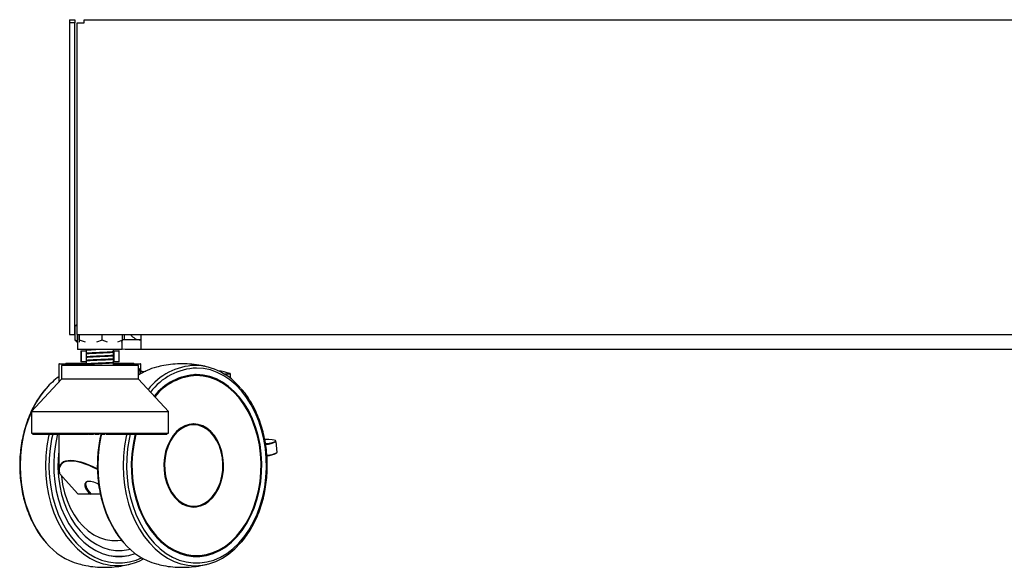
# Model space of a CAD drawing. Header units: millimetres. Extents: x 20 to 26560, y 16 to 18133.
# Tile 11 of 106: x 8154 to 8879, y 1230 to 1633. Entities that reach past the tile are written whole.
import ezdxf

# ---------------------------------------------------------------- set-up
doc = ezdxf.new("R2010")
doc.units = ezdxf.units.MM
doc.header["$LTSCALE"] = 2

msp = doc.modelspace()

# ---------------------------------------------------------------- linework, layer by layer
at = {"color": 7, "linetype": 'Continuous', "lineweight": 25}
for p, q in [((8190.46, 1633.45), (8194.46, 1633.45)), ((8190.46, 1633.45), (8190.46, 1631.05)), ((8194.46, 1633.45), (8194.46, 1631.05)), ((8201.29, 1633.45), (9995.63, 1633.45)), ((8201.29, 1631.05), (8201.29, 1633.45)), ((8190.46, 1631.05), (8190.46, 1401.45)), ((8194.46, 1631.05), (8190.46, 1631.05)), ((8194.46, 1401.45), (8194.46, 1631.05)), ((8196.09, 1401.45), (8196.09, 1631.05)), ((8196.09, 1631.05), (8201.29, 1631.05)), ((8196.09, 1408.46), (8194.68, 1407.72)), ((8194.68, 1407.72), (8195.53, 1408.35)), ((8194.68, 1397.31), (8194.68, 1407.72)), ((8196.09, 1408.89), (8195.48, 1408.42)), ((8190.46, 1401.45), (8194.46, 1401.45)), ((8196.09, 1401.45), (10000.83, 1401.45)), ((8196.22, 1401.45), (8196.22, 1397.31)), ((8196.42, 1401.45), (8196.42, 1390.45)), ((8198.02, 1397.31), (8198.02, 1401.45)), ((8214.71, 1397.31), (8214.71, 1401.45)), ((8229.62, 1397.31), (8229.62, 1401.45)), ((8231.16, 1397.46), (8231.16, 1401.45)), ((8242.96, 1401.45), (8242.96, 1390.45)), ((8194.68, 1397.31), (8195.49, 1396.71)), ((8196.54, 1396.34), (8194.68, 1397.31)), ((8195.44, 1396.64), (8196.42, 1395.88)), ((8196.68, 1395.89), (8196.22, 1397.31)), ((8198.02, 1397.31), (8197.56, 1395.89)), ((8202.27, 1395.89), (8198.02, 1397.31)), ((8214.71, 1397.31), (8210.47, 1395.89)), ((8218.51, 1395.89), (8214.71, 1397.31)), ((8229.62, 1397.31), (8225.82, 1395.89)), ((8229.16, 1395.89), (8229.62, 1397.31)), ((8229.42, 1390.45), (8229.42, 1396.7)), ((8242.96, 1397.45), (8231.46, 1397.45)), ((8229.42, 1390.45), (8196.42, 1390.45)), ((8198.77, 1389.25), (8198.77, 1381.65)), ((8198.97, 1389.45), (8199.19, 1389.45)), ((8199.04, 1389.25), (8199.04, 1381.65)), ((8199.19, 1389.45), (8202.92, 1389.45)), ((8202.92, 1390.45), (8202.92, 1390.09)), ((8202.92, 1389.93), (8202.92, 1387.48)), ((8202.92, 1387.33), (8202.92, 1384.89)), ((8222.92, 1388.78), (8222.92, 1390.45)), ((8222.92, 1389.45), (8222.95, 1389.45)), ((8222.92, 1388.63), (8222.92, 1388.67)), ((8222.92, 1386.18), (8222.92, 1388.62)), ((8222.92, 1386.03), (8222.92, 1386.07)), ((8222.92, 1383.58), (8222.92, 1386.02)), ((8222.95, 1389.45), (8226.83, 1389.45)), ((8222.97, 1388.73), (8223.04, 1388.72)), ((8222.97, 1386.13), (8223.05, 1386.11)), ((8223.14, 1389.25), (8223.14, 1381.65)), ((8227.03, 1389.25), (8223.14, 1389.25)), ((8226.83, 1389.45), (8226.87, 1389.45)), ((8227.03, 1381.65), (8227.03, 1389.25)), ((8227.07, 1381.65), (8227.07, 1389.25)), ((8231.46, 1390.45), (8229.42, 1390.61)), ((8242.96, 1390.45), (8231.46, 1390.45)), ((9953.96, 1390.45), (8242.96, 1390.45)), ((8182.72, 1379.55), (8182.72, 1366.5)), ((8183.12, 1379.95), (8191.55, 1379.95)), ((8184.57, 1378.7), (8184.57, 1368.48)), ((8241.27, 1378.7), (8184.57, 1378.7)), ((8187.81, 1380.45), (8187.81, 1379.95)), ((8187.81, 1380.45), (8194.91, 1380.45)), ((8191.55, 1379.95), (8202.83, 1379.95)), ((8194.91, 1380.45), (8203.16, 1380.45)), ((8199.19, 1381.45), (8198.97, 1381.45)), ((8202.92, 1381.45), (8199.19, 1381.45)), ((8202.92, 1384.72), (8202.92, 1382.28)), ((8202.92, 1382.12), (8202.92, 1379.67)), ((8202.92, 1379.51), (8202.92, 1378.7)), ((8222.92, 1380.97), (8222.92, 1383.42)), ((8222.95, 1381.45), (8222.92, 1381.45)), ((8222.92, 1378.7), (8222.92, 1380.8)), ((8222.92, 1379.95), (8242.72, 1379.95)), ((8226.83, 1381.45), (8222.95, 1381.45)), ((8222.97, 1380.92), (8223.05, 1380.9)), ((8222.99, 1383.52), (8223.05, 1383.51)), ((8223.09, 1380.45), (8238.03, 1380.45)), ((8223.14, 1381.65), (8227.03, 1381.65)), ((8226.87, 1381.45), (8226.83, 1381.45)), ((8238.03, 1379.95), (8238.03, 1380.45)), ((8241.27, 1368.48), (8241.27, 1378.7)), ((8243.12, 1372.59), (8243.12, 1379.55)), ((8242.3, 1376.1), (8241.27, 1374.81)), ((8241.27, 1374.85), (8242.24, 1376.04)), ((8242.81, 1376.03), (8242.69, 1376.03)), ((8245.05, 1373.7), (8243.12, 1374.69)), ((8243.12, 1373.01), (8243.58, 1373.02)), ((8243.58, 1373.02), (8244.57, 1373.44)), ((8283.25, 1371.93), (8282.83, 1371.93)), ((8283.25, 1371.93), (8282.9, 1371.93)), ((8284.07, 1371.25), (8283.25, 1371.25)), ((8309.12, 1369.09), (8309.12, 1372.25)), ((8184.57, 1368.48), (8162.5, 1344.86)), ((8201.22, 1368.48), (8184.57, 1368.48)), ((8241.27, 1368.48), (8201.22, 1368.48)), ((8263.34, 1344.86), (8241.27, 1368.48)), ((8162.5, 1344.86), (8162.5, 1328.79)), ((8162.5, 1344.86), (8192.11, 1344.86)), ((8192.11, 1344.86), (8263.34, 1344.86)), ((8263.34, 1328.79), (8263.34, 1344.86)), ((8282.02, 1334.95), (8280.98, 1334.95)), ((8162.5, 1328.79), (8263.34, 1328.79)), ((8163.16, 1328.47), (8163.16, 1328.79)), ((8163.49, 1328.16), (8163.16, 1328.47)), ((8163.16, 1328.47), (8163.26, 1328.47)), ((8163.26, 1328.79), (8163.26, 1328.47)), ((8163.26, 1328.47), (8163.56, 1328.16)), ((8163.43, 1328.47), (8163.43, 1328.79)), ((8163.78, 1328.16), (8163.43, 1328.47)), ((8163.43, 1328.47), (8163.75, 1328.47)), ((8163.49, 1328.16), (8163.56, 1328.16)), ((8163.56, 1328.16), (8163.78, 1328.16)), ((8163.75, 1328.79), (8163.75, 1328.47)), ((8163.75, 1328.47), (8164.03, 1328.16)), ((8163.78, 1328.16), (8164.03, 1328.16)), ((8164.03, 1328.16), (8164.49, 1328.16)), ((8164.11, 1328.47), (8164.11, 1328.79)), ((8164.49, 1328.16), (8164.11, 1328.47)), ((8164.11, 1328.47), (8164.67, 1328.47)), ((8164.49, 1328.16), (8164.91, 1328.16)), ((8164.67, 1328.79), (8164.67, 1328.47)), ((8164.67, 1328.47), (8164.91, 1328.16)), ((8164.91, 1328.16), (8165.61, 1328.16)), ((8165.21, 1328.47), (8165.21, 1328.79)), ((8165.61, 1328.16), (8165.21, 1328.47)), ((8165.21, 1328.47), (8166, 1328.47)), ((8165.61, 1328.16), (8166.2, 1328.16)), ((8166, 1328.79), (8166, 1328.47)), ((8166, 1328.47), (8166.2, 1328.16)), ((8166.2, 1328.16), (8167.14, 1328.16)), ((8166.72, 1328.47), (8166.72, 1328.79)), ((8167.14, 1328.16), (8166.72, 1328.47)), ((8166.72, 1328.47), (8167.73, 1328.47)), ((8167.14, 1328.16), (8167.89, 1328.16)), ((8167.73, 1328.79), (8167.73, 1328.47)), ((8167.73, 1328.47), (8167.89, 1328.16)), ((8167.89, 1328.16), (8169.06, 1328.16)), ((8168.62, 1328.47), (8168.62, 1328.79)), ((8168.62, 1328.47), (8169.84, 1328.47)), ((8169.06, 1328.16), (8168.62, 1328.47)), ((8169.06, 1328.16), (8169.97, 1328.16)), ((8169.84, 1328.79), (8169.84, 1328.47)), ((8169.84, 1328.47), (8169.97, 1328.16)), ((8169.97, 1328.16), (8171.35, 1328.16)), ((8170.91, 1328.47), (8170.91, 1328.79)), ((8171.35, 1328.16), (8170.91, 1328.47)), ((8170.91, 1328.47), (8172.32, 1328.47)), ((8171.35, 1328.16), (8172.41, 1328.16)), ((8172.32, 1328.79), (8172.32, 1328.47)), ((8172.32, 1328.47), (8172.41, 1328.16)), ((8172.41, 1328.16), (8173.99, 1328.16)), ((8173.54, 1328.47), (8173.54, 1328.79)), ((8173.54, 1328.47), (8175.15, 1328.47)), ((8173.99, 1328.16), (8173.54, 1328.47)), ((8173.99, 1328.16), (8175.19, 1328.16)), ((8175.15, 1328.79), (8175.15, 1328.47)), ((8175.15, 1328.47), (8175.19, 1328.16)), ((8175.19, 1328.16), (8176.97, 1328.16)), ((8176.52, 1328.47), (8176.52, 1328.79)), ((8176.97, 1328.16), (8176.52, 1328.47)), ((8176.52, 1328.47), (8178.3, 1328.47)), ((8176.97, 1328.16), (8178.3, 1328.16)), ((8178.3, 1328.79), (8178.3, 1328.47)), ((8178.3, 1328.47), (8178.3, 1328.16)), ((8178.3, 1328.16), (8180.25, 1328.16)), ((8179.8, 1328.47), (8179.8, 1328.79)), ((8180.25, 1328.16), (8179.8, 1328.47)), ((8179.8, 1328.47), (8181.74, 1328.47)), ((8180.25, 1328.16), (8181.71, 1328.16)), ((8181.74, 1328.47), (8181.71, 1328.16)), ((8181.71, 1328.16), (8183.81, 1328.16)), ((8181.74, 1328.79), (8181.74, 1328.47)), ((8182.72, 1328.16), (8182.72, 1301.88)), ((8183.37, 1328.47), (8183.37, 1328.79)), ((8183.37, 1328.47), (8185.45, 1328.47)), ((8183.81, 1328.16), (8183.37, 1328.47)), ((8183.81, 1328.16), (8185.38, 1328.16)), ((8185.45, 1328.47), (8185.38, 1328.16)), ((8185.38, 1328.16), (8187.62, 1328.16)), ((8185.45, 1328.79), (8185.45, 1328.47)), ((8187.19, 1328.47), (8187.19, 1328.79)), ((8187.62, 1328.16), (8187.19, 1328.47)), ((8187.19, 1328.47), (8189.4, 1328.47)), ((8187.62, 1328.16), (8189.28, 1328.16)), ((8189.4, 1328.47), (8189.28, 1328.16)), ((8189.28, 1328.16), (8191.65, 1328.16)), ((8189.4, 1328.79), (8189.4, 1328.47)), ((8191.23, 1328.47), (8191.23, 1328.79)), ((8191.23, 1328.47), (8193.54, 1328.47)), ((8191.65, 1328.16), (8191.23, 1328.47)), ((8191.65, 1328.16), (8193.39, 1328.16)), ((8193.54, 1328.47), (8193.39, 1328.16)), ((8193.39, 1328.16), (8195.75, 1328.16)), ((8193.54, 1328.79), (8193.54, 1328.47)), ((8195.46, 1328.47), (8195.46, 1328.79)), ((8195.86, 1328.16), (8195.46, 1328.47)), ((8195.46, 1328.47), (8197.86, 1328.47)), ((8195.86, 1328.16), (8197.66, 1328.16)), ((8197.86, 1328.47), (8197.66, 1328.16)), ((8197.66, 1328.16), (8199.53, 1328.16)), ((8197.86, 1328.79), (8197.86, 1328.47)), ((8199.53, 1328.16), (8199.87, 1328.31)), ((8199.53, 1328.16), (8200.21, 1328.16)), ((8199.83, 1328.47), (8199.83, 1328.79)), ((8199.83, 1328.47), (8202.3, 1328.47)), ((8200.21, 1328.16), (8199.83, 1328.47)), ((8200.21, 1328.16), (8202.06, 1328.16)), ((8202.3, 1328.47), (8202.06, 1328.16)), ((8202.06, 1328.16), (8203.43, 1328.16)), ((8202.3, 1328.79), (8202.3, 1328.47)), ((8202.3, 1328.47), (8203.81, 1328.47)), ((8203.43, 1328.16), (8203.81, 1328.47)), ((8203.43, 1328.16), (8204.25, 1328.16)), ((8203.81, 1328.47), (8203.81, 1328.79)), ((8204.25, 1328.16), (8204.46, 1328.2)), ((8204.31, 1328.47), (8204.31, 1328.79)), ((8204.68, 1328.16), (8204.31, 1328.47)), ((8204.31, 1328.47), (8206.83, 1328.47)), ((8204.68, 1328.16), (8206.56, 1328.16)), ((8206.83, 1328.47), (8206.56, 1328.16)), ((8206.56, 1328.16), (8207.4, 1328.16)), ((8206.83, 1328.79), (8206.83, 1328.47)), ((8206.83, 1328.47), (8207.76, 1328.47)), ((8207.4, 1328.16), (8207.76, 1328.47)), ((8207.4, 1328.16), (8208.24, 1328.16)), ((8207.76, 1328.47), (8207.76, 1328.79)), ((8208.24, 1328.16), (8208.6, 1328.47)), ((8208.6, 1328.47), (8208.6, 1328.79)), ((8208.87, 1328.47), (8208.87, 1328.79)), ((8209.21, 1328.16), (8208.87, 1328.47)), ((8208.87, 1328.47), (8211.41, 1328.47)), ((8209.21, 1328.16), (8211.11, 1328.16)), ((8211.41, 1328.47), (8211.11, 1328.16)), ((8211.11, 1328.16), (8211.43, 1328.16)), ((8211.41, 1328.79), (8211.41, 1328.47)), ((8211.41, 1328.47), (8211.76, 1328.47)), ((8211.43, 1328.16), (8211.76, 1328.47)), ((8211.43, 1328.16), (8212.27, 1328.16)), ((8211.76, 1328.47), (8211.76, 1328.79)), ((8212.27, 1328.16), (8212.6, 1328.47)), ((8212.6, 1328.47), (8212.6, 1328.79)), ((8213.23, 1328.47), (8213.23, 1328.79)), ((8213.56, 1328.16), (8213.23, 1328.47)), ((8213.23, 1328.47), (8213.47, 1328.47)), ((8213.47, 1328.47), (8213.47, 1328.79)), ((8213.47, 1328.47), (8216, 1328.47)), ((8213.77, 1328.16), (8213.47, 1328.47)), ((8213.56, 1328.16), (8213.77, 1328.16)), ((8213.77, 1328.16), (8215.68, 1328.16)), ((8216, 1328.47), (8215.68, 1328.16)), ((8215.68, 1328.16), (8216.31, 1328.16)), ((8216, 1328.79), (8216, 1328.47)), ((8216.31, 1328.16), (8216.61, 1328.47)), ((8216.31, 1328.16), (8216.63, 1328.16)), ((8216.61, 1328.47), (8216.61, 1328.79)), ((8216.61, 1328.47), (8216.97, 1328.47)), ((8216.63, 1328.16), (8216.97, 1328.47)), ((8216.97, 1328.47), (8216.97, 1328.79)), ((8217.24, 1328.47), (8217.24, 1328.79)), ((8217.59, 1328.16), (8217.24, 1328.47)), ((8217.24, 1328.47), (8218.05, 1328.47)), ((8217.59, 1328.16), (8218.33, 1328.16)), ((8218.05, 1328.47), (8218.05, 1328.79)), ((8218.05, 1328.47), (8220.57, 1328.47)), ((8218.33, 1328.16), (8218.05, 1328.47)), ((8218.33, 1328.16), (8220.22, 1328.16)), ((8220.57, 1328.47), (8220.22, 1328.16)), ((8220.22, 1328.16), (8220.32, 1328.16)), ((8220.32, 1328.16), (8220.59, 1328.47)), ((8220.32, 1328.16), (8221.16, 1328.16)), ((8220.57, 1328.79), (8220.57, 1328.47)), ((8220.59, 1328.47), (8220.59, 1328.79)), ((8221.16, 1328.16), (8221.37, 1328.21)), ((8221.2, 1328.47), (8221.2, 1328.79)), ((8221.58, 1328.16), (8221.2, 1328.47)), ((8221.2, 1328.47), (8222.6, 1328.47)), ((8221.58, 1328.16), (8222.84, 1328.16)), ((8222.6, 1328.47), (8222.6, 1328.79)), ((8222.84, 1328.16), (8222.6, 1328.47)), ((8222.6, 1328.47), (8225.08, 1328.47)), ((8222.84, 1328.16), (8224.7, 1328.16)), ((8225.08, 1328.47), (8224.7, 1328.16)), ((8224.7, 1328.16), (8225.5, 1328.16)), ((8225.08, 1328.79), (8225.08, 1328.47)), ((8225.1, 1328.47), (8225.1, 1328.79)), ((8225.5, 1328.16), (8225.1, 1328.47)), ((8225.1, 1328.47), (8227.06, 1328.47)), ((8225.5, 1328.16), (8227.26, 1328.16)), ((8227.06, 1328.47), (8227.06, 1328.79)), ((8227.26, 1328.16), (8227.06, 1328.47)), ((8227.06, 1328.47), (8229.48, 1328.47)), ((8227.26, 1328.16), (8229.08, 1328.16)), ((8229.48, 1328.47), (8229.08, 1328.16)), ((8229.08, 1328.16), (8229.31, 1328.16)), ((8229.31, 1328.16), (8231.57, 1328.16)), ((8229.48, 1328.79), (8229.48, 1328.47)), ((8231.4, 1328.47), (8231.4, 1328.79)), ((8231.57, 1328.16), (8231.4, 1328.47)), ((8231.4, 1328.47), (8233.74, 1328.47)), ((8231.57, 1328.16), (8233.32, 1328.16)), ((8233.74, 1328.47), (8233.32, 1328.16)), ((8233.32, 1328.16), (8235.71, 1328.16)), ((8233.74, 1328.79), (8233.74, 1328.47)), ((8235.59, 1328.47), (8235.59, 1328.79)), ((8235.71, 1328.16), (8235.59, 1328.47)), ((8235.59, 1328.47), (8237.82, 1328.47)), ((8235.71, 1328.16), (8237.39, 1328.16)), ((8237.82, 1328.47), (8237.39, 1328.16)), ((8237.39, 1328.16), (8239.66, 1328.16)), ((8237.82, 1328.79), (8237.82, 1328.47)), ((8239.58, 1328.47), (8239.58, 1328.79)), ((8239.66, 1328.16), (8239.58, 1328.47)), ((8239.58, 1328.47), (8241.69, 1328.47)), ((8239.66, 1328.16), (8241.24, 1328.16)), ((8241.69, 1328.47), (8241.24, 1328.16)), ((8241.24, 1328.16), (8243.38, 1328.16)), ((8241.69, 1328.79), (8241.69, 1328.47)), ((8243.34, 1328.47), (8243.34, 1328.79)), ((8243.34, 1328.47), (8245.31, 1328.47)), ((8243.38, 1328.16), (8243.34, 1328.47)), ((8243.38, 1328.16), (8244.86, 1328.16)), ((8245.31, 1328.47), (8244.86, 1328.16)), ((8244.86, 1328.16), (8246.85, 1328.16)), ((8245.31, 1328.79), (8245.31, 1328.47)), ((8246.84, 1328.47), (8246.84, 1328.79)), ((8246.85, 1328.16), (8246.84, 1328.47)), ((8246.84, 1328.47), (8248.66, 1328.47)), ((8246.85, 1328.16), (8248.21, 1328.16)), ((8248.66, 1328.47), (8248.21, 1328.16)), ((8248.21, 1328.16), (8250.02, 1328.16)), ((8248.66, 1328.79), (8248.66, 1328.47)), ((8250.02, 1328.16), (8250.06, 1328.47)), ((8250.02, 1328.16), (8251.25, 1328.16)), ((8250.06, 1328.47), (8250.06, 1328.79)), ((8250.06, 1328.47), (8251.7, 1328.47)), ((8251.7, 1328.47), (8251.25, 1328.16)), ((8251.25, 1328.16), (8252.87, 1328.16)), ((8251.7, 1328.79), (8251.7, 1328.47)), ((8252.87, 1328.16), (8252.95, 1328.47)), ((8252.87, 1328.16), (8253.97, 1328.16)), ((8252.95, 1328.47), (8252.95, 1328.79)), ((8252.95, 1328.47), (8254.41, 1328.47)), ((8254.41, 1328.47), (8253.97, 1328.16)), ((8253.97, 1328.16), (8255.39, 1328.16)), ((8254.41, 1328.79), (8254.41, 1328.47)), ((8255.39, 1328.16), (8255.51, 1328.47)), ((8255.39, 1328.16), (8256.33, 1328.16)), ((8255.51, 1328.47), (8255.51, 1328.79)), ((8255.51, 1328.47), (8256.77, 1328.47)), ((8256.77, 1328.47), (8256.33, 1328.16)), ((8256.33, 1328.16), (8257.54, 1328.16)), ((8256.77, 1328.79), (8256.77, 1328.47)), ((8257.54, 1328.16), (8257.7, 1328.47)), ((8257.54, 1328.16), (8258.33, 1328.16)), ((8257.7, 1328.47), (8257.7, 1328.79)), ((8257.7, 1328.47), (8258.75, 1328.47)), ((8258.75, 1328.47), (8258.33, 1328.16)), ((8258.33, 1328.16), (8259.31, 1328.16)), ((8258.75, 1328.79), (8258.75, 1328.47)), ((8259.31, 1328.16), (8259.51, 1328.47)), ((8259.31, 1328.16), (8259.94, 1328.16)), ((8259.51, 1328.47), (8259.51, 1328.79)), ((8259.51, 1328.47), (8260.34, 1328.47)), ((8260.34, 1328.47), (8259.94, 1328.16)), ((8259.94, 1328.16), (8260.69, 1328.16)), ((8260.34, 1328.79), (8260.34, 1328.47)), ((8260.69, 1328.16), (8260.92, 1328.47)), ((8260.69, 1328.16), (8261.14, 1328.16)), ((8260.92, 1328.47), (8260.92, 1328.79)), ((8260.92, 1328.47), (8261.53, 1328.47)), ((8261.53, 1328.47), (8261.14, 1328.16)), ((8261.14, 1328.16), (8261.66, 1328.16)), ((8261.53, 1328.79), (8261.53, 1328.47)), ((8261.66, 1328.16), (8261.93, 1328.47)), ((8261.66, 1328.16), (8261.94, 1328.16)), ((8261.93, 1328.47), (8261.93, 1328.79)), ((8261.93, 1328.47), (8262.3, 1328.47)), ((8262.3, 1328.47), (8261.94, 1328.16)), ((8261.94, 1328.16), (8262.21, 1328.16)), ((8262.21, 1328.16), (8262.51, 1328.47)), ((8262.21, 1328.16), (8262.32, 1328.16)), ((8262.3, 1328.79), (8262.3, 1328.47)), ((8262.65, 1328.47), (8262.32, 1328.16)), ((8262.34, 1328.16), (8262.67, 1328.47)), ((8262.51, 1328.47), (8262.51, 1328.79)), ((8262.51, 1328.47), (8262.65, 1328.47)), ((8262.65, 1328.79), (8262.65, 1328.47)), ((8262.67, 1328.47), (8262.67, 1328.79)), ((8343.35, 1314.53), (8342.84, 1322.7)), ((8183.13, 1299.09), (8196.68, 1284.08)), ((8183.24, 1299.05), (8196.79, 1284.04)), ((8196.79, 1284.04), (8205.66, 1284.04)), ((8206.02, 1283.95), (8196.97, 1283.95)), ((8205.68, 1283.96), (8206.13, 1283.49)), ((8213.31, 1283.95), (8206.48, 1283.95)), ((8280.98, 1274.95), (8282.02, 1274.95)), ((8225.75, 1237.97), (8226.93, 1237.97)), ((8282.9, 1237.97), (8283.25, 1237.97)), ((8283.25, 1238.65), (8284.07, 1238.65))]:
    msp.add_line(p, q, dxfattribs=at)
at = {"color": 8, "linetype": 'Continuous', "lineweight": 25}
for p, q in [((8199.04, 1389.25), (8198.77, 1389.25)), ((8202.92, 1389.25), (8199.04, 1389.25)), ((8223.14, 1389.25), (8222.92, 1389.25)), ((8227.07, 1389.25), (8227.03, 1389.25)), ((8191.26, 1379.55), (8182.72, 1379.55)), ((8203.02, 1379.55), (8191.26, 1379.55)), ((8198.77, 1381.65), (8199.04, 1381.65)), ((8199.04, 1381.65), (8202.92, 1381.65)), ((8222.92, 1381.65), (8223.14, 1381.65)), ((8243.12, 1379.55), (8222.92, 1379.55)), ((8227.03, 1381.65), (8227.07, 1381.65)), ((8242.69, 1372.33), (8242.69, 1376.03)), ((8242.81, 1376.03), (8242.81, 1372.4)), ((8304.05, 1372.63), (8308.79, 1372.63)), ((8309, 1372.25), (8304.68, 1372.25)), ((8309, 1369.19), (8309, 1372.25)), ((8309.12, 1372.25), (8309, 1372.25)), ((8163.26, 1328.47), (8163.43, 1328.47)), ((8163.75, 1328.47), (8164.11, 1328.47)), ((8164.67, 1328.47), (8165.21, 1328.47)), ((8166, 1328.47), (8166.72, 1328.47)), ((8167.73, 1328.47), (8168.62, 1328.47)), ((8169.84, 1328.47), (8170.91, 1328.47)), ((8172.32, 1328.47), (8173.54, 1328.47)), ((8175.15, 1328.47), (8176.52, 1328.47)), ((8178.3, 1328.47), (8179.8, 1328.47)), ((8181.74, 1328.47), (8183.37, 1328.47)), ((8185.45, 1328.47), (8187.19, 1328.47)), ((8189.4, 1328.47), (8191.23, 1328.47)), ((8193.54, 1328.47), (8195.46, 1328.47)), ((8197.86, 1328.47), (8199.83, 1328.47)), ((8203.81, 1328.47), (8204.31, 1328.47)), ((8207.76, 1328.47), (8208.6, 1328.47)), ((8211.76, 1328.47), (8212.6, 1328.47)), ((8216, 1328.47), (8216.61, 1328.47)), ((8220.57, 1328.47), (8220.59, 1328.47)), ((8220.59, 1328.47), (8221.2, 1328.47)), ((8225.08, 1328.47), (8225.1, 1328.47)), ((8229.48, 1328.47), (8231.4, 1328.47)), ((8233.74, 1328.47), (8235.59, 1328.47)), ((8237.82, 1328.47), (8239.58, 1328.47)), ((8241.69, 1328.47), (8243.34, 1328.47)), ((8245.31, 1328.47), (8246.84, 1328.47)), ((8248.66, 1328.47), (8250.06, 1328.47)), ((8251.7, 1328.47), (8252.95, 1328.47)), ((8254.41, 1328.47), (8255.51, 1328.47)), ((8256.77, 1328.47), (8257.7, 1328.47)), ((8258.75, 1328.47), (8259.51, 1328.47)), ((8260.34, 1328.47), (8260.92, 1328.47)), ((8261.53, 1328.47), (8261.93, 1328.47)), ((8262.3, 1328.47), (8262.51, 1328.47)), ((8262.65, 1328.47), (8262.67, 1328.47))]:
    msp.add_line(p, q, dxfattribs=at)
at = {"color": 7, "linetype": 'Continuous', "lineweight": 25, "flags": 128}
for points in [[(8231.46, 1397.45), (8230.29, 1397.57), (8229.62, 1397.74)], [(8239.08, 1328.47), (8238.69, 1326.96), (8237.31, 1320.34), (8236.42, 1313.55), (8236.04, 1306.68), (8236.17, 1299.78), (8236.8, 1292.94), (8237.94, 1286.23), (8239.56, 1279.71), (8241.66, 1273.46), (8244.21, 1267.55), (8247.18, 1262.03), (8250.54, 1256.97), (8254.25, 1252.42), (8258.29, 1248.42), (8262.59, 1245.02), (8267.12, 1242.26), (8271.84, 1240.16), (8276.68, 1238.75), (8281.6, 1238.04), (8286.55, 1238.04), (8291.47, 1238.75), (8296.31, 1240.16), (8301.02, 1242.26), (8305.56, 1245.02), (8309.86, 1248.42), (8313.89, 1252.42), (8317.61, 1256.97), (8320.97, 1262.03), (8323.94, 1267.55), (8326.49, 1273.46), (8328.58, 1279.71), (8330.21, 1286.23), (8331.35, 1292.94), (8331.98, 1299.78), (8332.11, 1306.68), (8331.73, 1313.55), (8330.84, 1320.34), (8329.46, 1326.96), (8327.59, 1333.35), (8325.27, 1339.44), (8322.51, 1345.17), (8319.34, 1350.46), (8315.79, 1355.28), (8311.92, 1359.56), (8307.74, 1363.26), (8303.32, 1366.34), (8298.69, 1368.78), (8293.9, 1370.53), (8289.01, 1371.6), (8284.07, 1371.95), (8284.07, 1371.95)], [(8239.53, 1328.16), (8239.17, 1326.73), (8237.8, 1320.18), (8236.92, 1313.46), (8236.54, 1306.66), (8236.67, 1299.83), (8237.3, 1293.07), (8238.42, 1286.42), (8240.03, 1279.97), (8242.1, 1273.79), (8244.62, 1267.94), (8247.56, 1262.48), (8250.89, 1257.47), (8254.57, 1252.96), (8258.56, 1249.01), (8262.82, 1245.65), (8267.3, 1242.91), (8271.97, 1240.84), (8276.76, 1239.44), (8281.63, 1238.74), (8286.52, 1238.74), (8291.39, 1239.44), (8296.18, 1240.84), (8300.85, 1242.91), (8305.33, 1245.65), (8309.59, 1249.01), (8313.58, 1252.96), (8317.26, 1257.47), (8320.59, 1262.48), (8323.52, 1267.94), (8326.04, 1273.79), (8328.12, 1279.97), (8329.73, 1286.42), (8330.85, 1293.07), (8331.48, 1299.83), (8331.61, 1306.66), (8331.23, 1313.46), (8330.35, 1320.18), (8328.98, 1326.73), (8327.14, 1333.06), (8324.84, 1339.08), (8322.11, 1344.75), (8318.97, 1349.99), (8315.46, 1354.75), (8311.62, 1358.99), (8307.49, 1362.65), (8303.12, 1365.7), (8298.53, 1368.11), (8293.8, 1369.85), (8288.96, 1370.9), (8284.07, 1371.25), (8284.07, 1371.25)], [(8282.02, 1335.56), (8278.67, 1335.21), (8275.4, 1334.14), (8272.28, 1332.39), (8269.39, 1329.99), (8266.8, 1327.01), (8264.56, 1323.51), (8262.73, 1319.58), (8261.36, 1315.3), (8260.47, 1310.78), (8260.08, 1306.12), (8260.21, 1301.44), (8260.85, 1296.84), (8261.99, 1292.43), (8263.59, 1288.31), (8265.63, 1284.58), (8268.05, 1281.33), (8270.8, 1278.64), (8273.81, 1276.56), (8277.02, 1275.14), (8280.34, 1274.43), (8283.7, 1274.43), (8287.02, 1275.14), (8290.23, 1276.56), (8293.24, 1278.64), (8295.99, 1281.33), (8298.41, 1284.58), (8300.45, 1288.31), (8302.05, 1292.43), (8303.19, 1296.84), (8303.83, 1301.44), (8303.96, 1306.12), (8303.57, 1310.78), (8302.68, 1315.3), (8301.31, 1319.58), (8299.48, 1323.51), (8297.25, 1327.01), (8294.65, 1329.99), (8291.76, 1332.39), (8288.65, 1334.14), (8285.37, 1335.21), (8282.02, 1335.56)], [(8282.02, 1334.95), (8278.74, 1334.6), (8275.53, 1333.55), (8272.47, 1331.84), (8269.64, 1329.49), (8267.1, 1326.57), (8264.91, 1323.14), (8263.12, 1319.28), (8261.77, 1315.09), (8260.9, 1310.66), (8260.52, 1306.1), (8260.65, 1301.51), (8261.27, 1297), (8262.39, 1292.68), (8263.96, 1288.64), (8265.96, 1284.99), (8268.33, 1281.81), (8271.03, 1279.16), (8273.98, 1277.13), (8277.12, 1275.74), (8280.37, 1275.04), (8283.67, 1275.04), (8286.92, 1275.74), (8290.06, 1277.13), (8293.02, 1279.16), (8295.71, 1281.81), (8298.08, 1284.99), (8300.08, 1288.64), (8301.65, 1292.68), (8302.77, 1297), (8303.39, 1301.51), (8303.52, 1306.1), (8303.14, 1310.66), (8302.27, 1315.09), (8300.92, 1319.28), (8299.13, 1323.14), (8296.94, 1326.57), (8294.4, 1329.49), (8291.57, 1331.84), (8288.51, 1333.55), (8285.31, 1334.6), (8282.02, 1334.95)], [(8181.94, 1328.47), (8181.55, 1326.96), (8180.16, 1320.34), (8179.28, 1313.55), (8178.89, 1306.68), (8179.02, 1299.78), (8179.66, 1292.94), (8180.79, 1286.23), (8182.42, 1279.71), (8184.52, 1273.46), (8187.06, 1267.55), (8190.03, 1262.03), (8193.39, 1256.97), (8197.11, 1252.42), (8201.14, 1248.42), (8205.45, 1245.02), (8209.98, 1242.26), (8214.69, 1240.16), (8219.53, 1238.75), (8224.45, 1238.04), (8229.4, 1238.04), (8234.32, 1238.75), (8239.02, 1240.11)], [(8181.87, 1328.16), (8181.56, 1326.96), (8180.18, 1320.34), (8179.29, 1313.55), (8178.91, 1306.68), (8179.04, 1299.78), (8179.67, 1292.94), (8180.81, 1286.23), (8182.43, 1279.72), (8184.53, 1273.47), (8187.07, 1267.56), (8190.04, 1262.04), (8193.4, 1256.98), (8197.12, 1252.43), (8201.15, 1248.44), (8205.45, 1245.04), (8209.98, 1242.28), (8214.7, 1240.18), (8219.54, 1238.77), (8224.46, 1238.06), (8229.4, 1238.06), (8234.32, 1238.77), (8239, 1240.12)], [(8335.13, 1321.08), (8336.26, 1321.26), (8338.8, 1321.74), (8340.69, 1322.19), (8341.9, 1322.61), (8342.4, 1322.99), (8342.19, 1323.33), (8341.28, 1323.62), (8339.68, 1323.86), (8337.41, 1324.04), (8334.5, 1324.16), (8334.39, 1324.17)], [(8182.72, 1315.84), (8182.18, 1309.95), (8182.05, 1303.29), (8182.43, 1296.64), (8183.32, 1290.1), (8184.7, 1283.72), (8186.55, 1277.58), (8188.87, 1271.75), (8191.62, 1266.3), (8194.76, 1261.28), (8198.28, 1256.76), (8202.11, 1252.79), (8206.23, 1249.4), (8210.58, 1246.65), (8215.12, 1244.56), (8219.79, 1243.15), (8224.54, 1242.44), (8229.32, 1242.44), (8234.07, 1243.15), (8235.1, 1243.4)], [(8183.03, 1299.27), (8183.03, 1299.31), (8183.03, 1299.36)], [(8184.54, 1297.52), (8184.59, 1297.07), (8185.49, 1290.88), (8186.89, 1284.87), (8188.77, 1279.12), (8191.11, 1273.71), (8193.88, 1268.7), (8197.04, 1264.17), (8200.54, 1260.17), (8204.36, 1256.76), (8208.42, 1253.97), (8212.69, 1251.84), (8217.11, 1250.41), (8221.61, 1249.69), (8226.14, 1249.69), (8228.61, 1250)], [(8274.09, 1232.17), (8277.74, 1231.49), (8282.93, 1231.14), (8288.12, 1231.49), (8293.25, 1232.56), (8298.29, 1234.32), (8303.18, 1236.76), (8307.88, 1239.85), (8312.34, 1243.58), (8316.51, 1247.89), (8316.67, 1248.08)]]:
    msp.add_lwpolyline(points, dxfattribs=at)
at = {"color": 8, "linetype": 'Continuous', "lineweight": 25, "flags": 128}
for points in [[(8235.31, 1328.16), (8234.48, 1324.41), (8233.33, 1317.43), (8232.69, 1310.32), (8232.57, 1303.16), (8232.95, 1296.02), (8233.84, 1288.96), (8235.23, 1282.07), (8237.11, 1275.4), (8239.45, 1269.03), (8242.24, 1263.01), (8245.44, 1257.41), (8249.03, 1252.29), (8252.96, 1247.68), (8257.21, 1243.65), (8261.72, 1240.22), (8266.45, 1237.44), (8271.36, 1235.33), (8276.4, 1233.91), (8281.51, 1233.2), (8286.64, 1233.2), (8291.75, 1233.91), (8296.79, 1235.33), (8301.7, 1237.44), (8306.43, 1240.22), (8310.94, 1243.65), (8315.19, 1247.68), (8319.12, 1252.29), (8322.71, 1257.41), (8325.91, 1263.01), (8328.7, 1269.03), (8331.04, 1275.4), (8332.92, 1282.07), (8334.31, 1288.96), (8335.2, 1296.02), (8335.58, 1303.16), (8335.46, 1310.32), (8334.82, 1317.43), (8333.67, 1324.41), (8332.04, 1331.2), (8329.93, 1337.73), (8327.36, 1343.93), (8324.36, 1349.75), (8320.96, 1355.12), (8317.19, 1359.99), (8313.1, 1364.31), (8308.72, 1368.05), (8304.09, 1371.16), (8299.26, 1373.6), (8294.28, 1375.37), (8289.2, 1376.44), (8284.07, 1376.8), (8284.07, 1376.8)], [(8308.86, 1372.62), (8308.84, 1372.63), (8308.79, 1372.63)], [(8162.5, 1344.56), (8160.48, 1339.75), (8158.26, 1333.2), (8156.51, 1326.38), (8155.25, 1319.35), (8154.49, 1312.19), (8154.23, 1304.95), (8154.49, 1297.72), (8155.25, 1290.55), (8156.51, 1283.52), (8158.26, 1276.7), (8160.48, 1270.16), (8163.15, 1263.94), (8166.25, 1258.12), (8169.74, 1252.76), (8173.46, 1248.04)], [(8175.53, 1328.16), (8175.12, 1326.38), (8173.86, 1319.35), (8173.1, 1312.19), (8172.84, 1304.95), (8173.1, 1297.72), (8173.86, 1290.55), (8175.12, 1283.52), (8176.87, 1276.7), (8179.09, 1270.16), (8181.76, 1263.94), (8184.86, 1258.12), (8188.35, 1252.76), (8192.2, 1247.89), (8196.37, 1243.58), (8200.83, 1239.85), (8205.52, 1236.76), (8210.41, 1234.32), (8215.45, 1232.56), (8216.95, 1232.17)], [(8178.16, 1328.16), (8177.33, 1324.41), (8176.19, 1317.43), (8175.55, 1310.32), (8175.42, 1303.16), (8175.8, 1296.02), (8176.7, 1288.96), (8178.09, 1282.07), (8179.96, 1275.4), (8182.31, 1269.03), (8185.09, 1263.01), (8188.3, 1257.41), (8191.88, 1252.29), (8195.82, 1247.68), (8200.06, 1243.65), (8204.57, 1240.22), (8209.31, 1237.44), (8214.21, 1235.33), (8219.25, 1233.91), (8224.36, 1233.2), (8229.5, 1233.2), (8234.61, 1233.91), (8239.64, 1235.33), (8243.65, 1236.99)], [(8214.06, 1328.16), (8213.66, 1326.38), (8212.4, 1319.35), (8211.63, 1312.19), (8211.38, 1304.95), (8211.63, 1297.72), (8212.4, 1290.55), (8213.66, 1283.52), (8215.41, 1276.7), (8217.63, 1270.16), (8220.3, 1263.94), (8223.39, 1258.12), (8226.88, 1252.76), (8230.6, 1248.04)], [(8232.67, 1328.16), (8232.27, 1326.38), (8231.01, 1319.35), (8230.24, 1312.19), (8229.99, 1304.95), (8230.24, 1297.72), (8231.01, 1290.55), (8232.27, 1283.52), (8234.02, 1276.7), (8236.24, 1270.16), (8238.91, 1263.94), (8242.01, 1258.12), (8245.49, 1252.76), (8249.34, 1247.89), (8253.52, 1243.58), (8257.97, 1239.85), (8262.67, 1236.76), (8267.56, 1234.32), (8272.6, 1232.56), (8274.09, 1232.17)]]:
    msp.add_lwpolyline(points, dxfattribs=at)
at = {"color": 7, "linetype": 'Continuous', "lineweight": 25}
for centre, radius, start, end in [((8243.46, 1407.45), 10, 216.8699, 267.13402), ((8198.97, 1389.25), 0.2, 90, 180), ((8199.22, 1389.27), 0.179, 100.35914, 187.52319), ((8222.94, 1389.26), 0.196, 358.78838, 88.73483), ((8226.83, 1389.26), 0.196, 358.78838, 88.73483), ((8226.87, 1389.25), 0.2, 0, 90), ((8183.12, 1379.55), 0.4, 90, 180), ((8198.97, 1381.65), 0.2, 180, 270), ((8199.22, 1381.63), 0.179, 172.47681, 259.64086), ((8222.94, 1381.65), 0.196, 271.26517, 1.21162), ((8226.83, 1381.65), 0.196, 271.26517, 1.21162), ((8226.87, 1381.65), 0.2, 270, 0), ((8242.72, 1379.55), 0.4, 0, 90), ((8281.14, 1333.13), 45.67, 38.92557, 87.7611), ((8215.55, 1325.6), 55.56, 126.2262, 139.07386), ((8265.69, 1335.72), 43.24, 104.92194, 124.37725), ((8242.23, 1376.45), 0.357, 328.25607, 3.63351), ((8285.85, 1330.15), 41.84, 92.43437, 141.86589), ((8285.82, 1329.91), 41.37, 92.42444, 141.71319), ((8284.78, 1330.62), 40.66, 92.16641, 137.68992), ((8282.17, 1331.96), 39.98, 42.24255, 88.46104), ((8294.81, 1334.59), 40.53, 69.82935, 82.51126), ((8308.6, 1372.28), 0.4, 355.00414, 61.88839), ((8308.72, 1372.25), 0.4, 0, 69.93665), ((8281.14, 1318.36), 16.59, 90.54639, 122.24205), ((8280.76, 1318.41), 17.16, 54.57013, 87.53853), ((8334.84, 1337), 16.39, 270.74744, 299.23668), ((8335.65, 1326.68), 14.52, 271.33925, 300.27096), ((8335.74, 1328.02), 15.48, 271.4671, 299.45215), ((8183.42, 1299.36), 0.4, 192.75905, 222.07975), ((8196.97, 1284.35), 0.4, 222.07975, 270), ((8196.98, 1284.19), 0.242, 219.90244, 268.22301), ((8281.15, 1291.57), 16.62, 237.78883, 269.4227), ((8280.75, 1291.52), 17.19, 272.49284, 305.39847), ((8210.38, 1278.43), 47.82, 219.45388, 254.23227), ((8267.53, 1278.43), 47.82, 219.45388, 254.23227), ((8284.12, 1277.86), 39.22, 221.42571, 268.71788), ((8282, 1278.36), 40.39, 271.17829, 317.48323), ((8225.79, 1270.52), 39.35, 257.01481, 299.30018)]:
    msp.add_arc(centre, radius, start, end, dxfattribs=at)
at = {"color": 8, "linetype": 'Continuous', "lineweight": 25}
for centre, radius, start, end in [((8284.79, 1332.86), 45.94, 92.32243, 142.42829), ((8285.96, 1331.93), 44.9, 92.40198, 142.93288), ((8228.43, 1314.93), 72.28, 139.37016, 155.29213), ((8183.34, 1299.35), 0.315, 193.95997, 252.58276), ((8183.23, 1299.2), 0.153, 224.66964, 273.60007), ((8196.78, 1284.19), 0.153, 224.66964, 273.60007)]:
    msp.add_arc(centre, radius, start, end, dxfattribs=at)
at = {"color": 7, "linetype": 'Continuous', "lineweight": 25}
for centre, major_axis, ratio, start_param, end_param in [((8212.92, 1284.91), (29.09, -20.78), 0.389755, 1.90238, 3.555969), ((8212.74, 1284.59), (28.66, -20.84), 0.391403, 1.903186, 3.545942), ((8212.74, 1284.59), (10.48, -7.62), 0.391403, 1.909584, 3.745184), ((8212.92, 1284.91), (10.05, -7.69), 0.395595, 3.041651, 4.345806)]:
    msp.add_ellipse(centre, major_axis=major_axis, ratio=ratio, start_param=start_param, end_param=end_param, dxfattribs=at)
at = {"color": 8, "linetype": 'Continuous', "lineweight": 25}
for major_axis, start_param, end_param in [((28.66, -20.84), 3.545942, 3.561799), ((10.48, -7.62), 3.745184, 4.282735)]:
    msp.add_ellipse((8212.74, 1284.59), major_axis=major_axis, ratio=0.391403, start_param=start_param, end_param=end_param, dxfattribs=at)
at = {"color": 7, "linetype": 'Continuous', "lineweight": 25}
for points, knots in [([(8202.86, 1389.96), (8202.86, 1389.96), (8202.84, 1389.96), (8202.89, 1389.95), (8202.92, 1389.95)], [0, 0, 0, 0, 0.415415, 1, 1, 1, 1]), ([(8208.1, 1390.45), (8207.26, 1390.41), (8205.57, 1390.33), (8203.85, 1390.21), (8202.91, 1390.11), (8202.91, 1390.05), (8202.92, 1390.03)], [0, 0, 0, 0, 0.290698, 0.586932, 0.883551, 1, 1, 1, 1]), ([(8222.92, 1388.67), (8222.87, 1388.65), (8222.77, 1388.58), (8221.56, 1388.47), (8219.59, 1388.35), (8216.97, 1388.22), (8214.01, 1388.1), (8210.94, 1387.97), (8208.06, 1387.85), (8205.58, 1387.73), (8203.84, 1387.6), (8202.91, 1387.5), (8202.92, 1387.45), (8202.92, 1387.43)], [0, 0, 0, 0, 0.063886, 0.164077, 0.264292, 0.364425, 0.464679, 0.564784, 0.665041, 0.765168, 0.86539, 0.965572, 1, 1, 1, 1]), ([(8222.92, 1386.07), (8222.87, 1386.04), (8222.75, 1385.97), (8221.56, 1385.87), (8219.57, 1385.74), (8216.95, 1385.62), (8213.98, 1385.49), (8210.92, 1385.37), (8208.03, 1385.25), (8205.57, 1385.12), (8203.82, 1385), (8202.91, 1384.9), (8202.91, 1384.84), (8202.92, 1384.83)], [0, 0, 0, 0, 0.064043, 0.164239, 0.264298, 0.364465, 0.464576, 0.564687, 0.664854, 0.764912, 0.865109, 0.965154, 1, 1, 1, 1]), ([(8204.48, 1387.71), (8203.89, 1387.66), (8203.28, 1387.61), (8203.04, 1387.54), (8202.97, 1387.53), (8203, 1387.52), (8203.01, 1387.51)], [0, 0, 0, 0, 0.802329, 0.815247, 0.918616, 1, 1, 1, 1]), ([(8204.48, 1390.32), (8203.88, 1390.26), (8203.09, 1390.19), (8203.01, 1390.13), (8202.99, 1390.11)], [0, 0, 0, 0, 0.7582837, 1, 1, 1, 1]), ([(8203.11, 1384.72), (8203.05, 1384.75), (8202.97, 1384.78), (8203.21, 1384.82), (8203.55, 1384.88), (8204.08, 1384.92), (8204.48, 1384.96)], [0, 0, 0, 0, 0.3056419, 0.4254324, 0.5558978, 1, 1, 1, 1]), ([(8203.05, 1387.33), (8203.02, 1387.35), (8202.95, 1387.42), (8203.85, 1387.51), (8204.48, 1387.56)], [0, 0, 0, 0, 0.307733, 1, 1, 1, 1]), ([(8203.11, 1389.93), (8203.06, 1389.95), (8202.91, 1390.03), (8203.84, 1390.11), (8204.48, 1390.16)], [0, 0, 0, 0, 0.306792, 1, 1, 1, 1]), ([(8204.48, 1385.11), (8204.1, 1385.08), (8203.49, 1385.02), (8203.01, 1384.95), (8203.07, 1384.92), (8203.09, 1384.91)], [0, 0, 0, 0, 0.507212, 0.798975, 1, 1, 1, 1]), ([(8206.67, 1390.45), (8206.33, 1390.43), (8205.47, 1390.39), (8204.86, 1390.35), (8204.48, 1390.32)], [0, 0, 0, 0, 0.393814, 1, 1, 1, 1]), ([(8204.48, 1390.16), (8204.86, 1390.19), (8205.65, 1390.24), (8207.41, 1390.35), (8208.99, 1390.41), (8209.9, 1390.45)], [0, 0, 0, 0, 0.281696, 0.583234, 1, 1, 1, 1]), ([(8222.73, 1388.78), (8222.78, 1388.75), (8222.83, 1388.72), (8222.36, 1388.64), (8221.27, 1388.52), (8218.9, 1388.4), (8216.95, 1388.3), (8215.71, 1388.24), (8213.81, 1388.17), (8210.71, 1388.04), (8206.97, 1387.88), (8205.31, 1387.77), (8204.48, 1387.71)], [0, 0, 0, 0, 0.0848778, 0.0935703, 0.2372944, 0.3895984, 0.4663443, 0.4927235, 0.5428316, 0.6953385, 0.8475358, 1, 1, 1, 1]), ([(8204.48, 1387.56), (8205.3, 1387.61), (8206.33, 1387.68), (8207.87, 1387.76), (8208.37, 1387.78), (8208.63, 1387.79), (8208.74, 1387.8), (8208.79, 1387.8), (8208.79, 1387.8), (8208.81, 1387.8), (8208.94, 1387.81), (8209.36, 1387.83), (8210.26, 1387.87), (8211.16, 1387.9), (8211.75, 1387.93), (8211.84, 1387.93), (8211.86, 1387.93), (8211.87, 1387.93), (8211.87, 1387.93), (8211.87, 1387.93), (8211.87, 1387.93), (8211.89, 1387.93), (8211.98, 1387.94), (8212.8, 1387.97), (8214.29, 1388.03), (8216.34, 1388.12), (8218.79, 1388.23), (8221.21, 1388.38), (8222.76, 1388.5), (8222.72, 1388.58), (8222.7, 1388.6)], [0, 0, 0, 0, 0.156871, 0.196329, 0.216064, 0.225933, 0.230868, 0.231485, 0.231504, 0.231938, 0.233944, 0.248392, 0.287317, 0.348684, 0.357943, 0.359125, 0.359718, 0.360015, 0.360164, 0.360182, 0.360192, 0.360196, 0.362857, 0.371307, 0.459321, 0.539841, 0.625139, 0.782988, 0.940847, 1, 1, 1, 1]), ([(8222.73, 1386.18), (8222.76, 1386.15), (8222.83, 1386.06), (8221.27, 1385.92), (8218.44, 1385.76), (8214.69, 1385.6), (8211.94, 1385.49), (8209.4, 1385.37), (8206.9, 1385.27), (8205.3, 1385.16), (8204.48, 1385.11)], [0, 0, 0, 0, 0.085054, 0.237549, 0.390044, 0.5424, 0.694776, 0.703966, 0.848796, 1, 1, 1, 1]), ([(8204.48, 1384.96), (8205.29, 1385.01), (8206.53, 1385.09), (8208.86, 1385.2), (8211.41, 1385.32), (8214.75, 1385.44), (8218.47, 1385.61), (8221.25, 1385.77), (8222.77, 1385.9), (8222.72, 1385.97), (8222.71, 1385.99)], [0, 0, 0, 0, 0.154902, 0.236221, 0.317191, 0.477002, 0.629234, 0.786402, 0.943564, 1, 1, 1, 1]), ([(8202.87, 1382.15), (8202.86, 1382.15), (8202.85, 1382.14), (8202.9, 1382.14), (8202.92, 1382.14)], [0, 0, 0, 0, 0.499906, 1, 1, 1, 1]), ([(8222.93, 1383.47), (8222.88, 1383.44), (8222.76, 1383.37), (8221.55, 1383.26), (8219.55, 1383.14), (8216.93, 1383.01), (8213.96, 1382.89), (8210.9, 1382.76), (8208.01, 1382.64), (8205.56, 1382.52), (8203.8, 1382.39), (8202.9, 1382.29), (8202.91, 1382.24), (8202.92, 1382.22)], [0, 0, 0, 0, 0.068535, 0.168104, 0.267577, 0.36718, 0.466633, 0.566233, 0.665714, 0.765275, 0.864812, 0.964315, 1, 1, 1, 1]), ([(8222.93, 1380.86), (8222.88, 1380.84), (8222.75, 1380.77), (8221.54, 1380.66), (8219.53, 1380.53), (8216.91, 1380.41), (8213.93, 1380.28), (8210.87, 1380.16), (8207.99, 1380.04), (8205.54, 1379.91), (8203.8, 1379.79), (8202.91, 1379.69), (8202.91, 1379.64), (8202.92, 1379.62)], [0, 0, 0, 0, 0.06813, 0.168101, 0.268167, 0.368193, 0.468202, 0.568281, 0.668241, 0.768345, 0.868298, 0.968388, 1, 1, 1, 1]), ([(8204.48, 1379.91), (8203.86, 1379.85), (8203.09, 1379.78), (8203.01, 1379.71), (8203, 1379.7)], [0, 0, 0, 0, 0.80384, 1, 1, 1, 1]), ([(8203.11, 1382.12), (8203.06, 1382.14), (8202.95, 1382.2), (8203.43, 1382.25), (8203.94, 1382.31), (8204.27, 1382.34), (8204.48, 1382.35)], [0, 0, 0, 0, 0.305932, 0.652039, 0.77815, 1, 1, 1, 1]), ([(8203.07, 1379.52), (8203.04, 1379.54), (8202.93, 1379.62), (8203.85, 1379.7), (8204.48, 1379.75)], [0, 0, 0, 0, 0.307216, 1, 1, 1, 1]), ([(8204.48, 1382.51), (8204.46, 1382.51), (8204.26, 1382.49), (8203.65, 1382.44), (8202.99, 1382.37), (8203.07, 1382.31), (8203.09, 1382.3)], [0, 0, 0, 0, 0.02417, 0.224703, 0.78925, 1, 1, 1, 1]), ([(8222.91, 1383.58), (8222.91, 1383.57), (8222.98, 1383.54), (8222.61, 1383.45), (8221.31, 1383.32), (8218.42, 1383.15), (8215.31, 1383.03), (8213.12, 1382.93), (8211.81, 1382.87), (8210.69, 1382.83), (8209.69, 1382.79), (8209.08, 1382.76), (8208.32, 1382.73), (8206.54, 1382.64), (8205.31, 1382.56), (8204.48, 1382.51)], [0, 0, 0, 0, 0.005347, 0.089924, 0.237369, 0.389609, 0.541936, 0.61818, 0.644718, 0.694949, 0.75077, 0.766732, 0.77172, 0.847808, 1, 1, 1, 1]), ([(8204.48, 1382.35), (8205.3, 1382.41), (8206.33, 1382.48), (8207.86, 1382.55), (8208.37, 1382.57), (8208.63, 1382.58), (8208.74, 1382.59), (8208.79, 1382.59), (8208.8, 1382.59), (8208.89, 1382.6), (8209.53, 1382.63), (8211.43, 1382.71), (8214.04, 1382.81), (8216.28, 1382.91), (8217.41, 1382.96), (8218.11, 1383), (8219.28, 1383.05), (8220.73, 1383.13), (8222.02, 1383.24), (8222.44, 1383.3), (8222.62, 1383.32)], [0, 0, 0, 0, 0.168078, 0.210349, 0.23149, 0.242061, 0.247347, 0.248008, 0.248049, 0.249161, 0.260655, 0.33851, 0.505027, 0.588187, 0.637136, 0.664966, 0.691557, 0.817556, 0.919914, 1, 1, 1, 1]), ([(8222.79, 1380.97), (8222.79, 1380.94), (8222.8, 1380.85), (8221.28, 1380.72), (8218.42, 1380.55), (8214.67, 1380.39), (8210.69, 1380.23), (8206.97, 1380.06), (8205.31, 1379.96), (8204.48, 1379.91)], [0, 0, 0, 0, 0.085294, 0.237658, 0.390025, 0.544689, 0.694917, 0.847455, 1, 1, 1, 1]), ([(8204.48, 1379.75), (8205.22, 1379.8), (8206.43, 1379.88), (8208.69, 1379.99), (8210.66, 1380.07), (8212.62, 1380.16), (8215.31, 1380.27), (8218.41, 1380.4), (8221.39, 1380.56), (8222.25, 1380.67), (8222.68, 1380.73)], [0, 0, 0, 0, 0.150283, 0.249157, 0.326419, 0.416205, 0.500268, 0.668379, 0.833665, 1, 1, 1, 1]), ([(8273.62, 1379.95), (8271.32, 1379.89), (8266.74, 1379.76), (8260.36, 1378.89), (8256.35, 1377.9), (8254.55, 1377.45)], [0, 0, 0, 0, 0.357656, 0.712642, 1, 1, 1, 1]), ([(8292.74, 1377.42), (8291.02, 1377.86), (8287.02, 1378.88), (8280.62, 1379.75), (8275.95, 1379.89), (8273.62, 1379.95)], [0, 0, 0, 0, 0.275982, 0.638836, 1, 1, 1, 1]), ([(8242.53, 1376.26), (8242.54, 1376.27), (8242.55, 1376.28), (8242.54, 1376.28), (8242.54, 1376.28)], [0, 0, 0, 0, 0.932512, 1, 1, 1, 1]), ([(8242.59, 1376.47), (8242.62, 1376.52), (8242.68, 1376.6), (8242.74, 1376.56), (8242.78, 1376.46), (8242.8, 1376.31), (8242.81, 1376.17), (8242.81, 1376.07), (8242.81, 1376.03)], [0, 0, 0, 0, 0.376831, 0.550387, 0.725359, 0.824978, 0.924575, 1, 1, 1, 1]), ([(8246.78, 1374.26), (8246.77, 1374.26), (8246.74, 1374.24), (8246.08, 1374.09), (8244.93, 1374.01), (8243.84, 1374.11), (8243.27, 1374.28), (8243.29, 1374.27), (8243.29, 1374.27)], [0, 0, 0, 0, 0.08533, 0.277828, 0.511144, 0.775056, 0.965797, 1, 1, 1, 1]), ([(8173.22, 1361.78), (8173.15, 1361.7), (8171.76, 1360.25), (8169.32, 1356.96), (8165.97, 1351.92), (8163.01, 1346.42), (8160.42, 1340.57), (8158.24, 1334.42), (8156.48, 1328.02), (8155.16, 1321.42), (8154.28, 1314.69), (8153.86, 1307.87), (8153.89, 1301.02), (8154.38, 1294.21), (8155.33, 1287.49), (8156.72, 1280.91), (8158.54, 1274.54), (8160.79, 1268.43), (8163.43, 1262.63), (8166.47, 1257.2), (8169.68, 1252.36), (8172.02, 1249.57), (8173.11, 1248.28)], [0, 0, 0, 0, 0.002863, 0.055604, 0.108399, 0.161227, 0.214074, 0.266927, 0.31978, 0.37263, 0.425478, 0.478324, 0.531171, 0.584021, 0.636878, 0.689742, 0.742618, 0.795505, 0.848404, 0.901311, 0.954219, 1, 1, 1, 1]), ([(8317.03, 1248.32), (8317.19, 1248.5), (8318.67, 1250.06), (8321.17, 1253.49), (8324.47, 1258.59), (8327.39, 1264.13), (8329.94, 1270.01), (8332.07, 1276.19), (8333.79, 1282.61), (8335.06, 1289.23), (8335.89, 1295.98), (8336.26, 1302.81), (8336.17, 1309.65), (8335.63, 1316.46), (8334.64, 1323.17), (8333.2, 1329.72), (8331.32, 1336.06), (8329.03, 1342.14), (8326.34, 1347.91), (8323.26, 1353.29), (8320.16, 1357.89), (8317.95, 1360.48), (8317, 1361.58)], [0, 0, 0, 0, 0.006619, 0.059502, 0.112438, 0.165404, 0.218388, 0.271377, 0.324365, 0.37735, 0.430333, 0.483315, 0.536297, 0.589284, 0.642277, 0.695278, 0.74829, 0.801315, 0.85435, 0.907394, 0.960437, 1, 1, 1, 1]), ([(8213.7, 1327.99), (8213.23, 1325.8), (8212.28, 1321.43), (8211.43, 1314.68), (8211, 1307.87), (8211.04, 1301.02), (8211.53, 1294.21), (8212.47, 1287.49), (8213.86, 1280.91), (8215.69, 1274.54), (8217.93, 1268.43), (8220.58, 1262.63), (8223.61, 1257.2), (8226.82, 1252.36), (8229.17, 1249.57), (8230.26, 1248.28)], [0, 0, 0, 0, 0.077696, 0.155387, 0.233077, 0.310768, 0.388464, 0.466169, 0.543886, 0.621619, 0.699369, 0.777137, 0.854917, 0.932697, 1, 1, 1, 1]), ([(8201.93, 1289.6), (8202, 1289.34), (8202.24, 1288.48), (8203.22, 1286.86), (8204.42, 1285.26), (8205.33, 1284.32), (8205.57, 1284.08)], [0, 0, 0, 0, 0.152129, 0.502653, 0.870112, 1, 1, 1, 1]), ([(8206.02, 1283.95), (8205.96, 1283.96), (8205.83, 1283.97), (8205.71, 1284.01), (8205.66, 1284.04), (8205.66, 1284.04)], [0, 0, 0, 0, 0.538733, 0.984924, 1, 1, 1, 1]), ([(8206.48, 1283.95), (8206.38, 1283.95), (8206.24, 1283.95), (8206.07, 1283.95), (8206.02, 1283.95)], [0, 0, 0, 0, 0.705801, 1, 1, 1, 1]), ([(8197.38, 1232.48), (8199.1, 1232.04), (8203.09, 1231.02), (8209.48, 1230.18), (8216.44, 1229.84), (8223.34, 1230.17), (8229.73, 1231), (8233.74, 1232), (8235.54, 1232.45)], [0, 0, 0, 0, 0.138046, 0.31985, 0.500127, 0.678907, 0.856233, 1, 1, 1, 1]), ([(8254.52, 1232.48), (8256.24, 1232.04), (8260.23, 1231.02), (8266.63, 1230.18), (8273.59, 1229.84), (8280.49, 1230.17), (8286.88, 1231), (8290.89, 1232), (8292.69, 1232.45)], [0, 0, 0, 0, 0.138046, 0.31985, 0.500127, 0.678907, 0.856233, 1, 1, 1, 1])]:
    msp.add_open_spline(points, degree=3, knots=knots, dxfattribs=at)
at = {"color": 8, "linetype": 'Continuous', "lineweight": 25}
msp.add_open_spline([(8242.69, 1376.03), (8242.69, 1376.04), (8242.7, 1376.06), (8242.7, 1376.09), (8242.71, 1376.14), (8242.7, 1376.17), (8242.69, 1376.2), (8242.66, 1376.25), (8242.61, 1376.27), (8242.57, 1376.25), (8242.55, 1376.25)], degree=3, knots=[0, 0, 0, 0, 0.018719, 0.117695, 0.181479, 0.260681, 0.321301, 0.416949, 0.751998, 1, 1, 1, 1], dxfattribs=at)

doc.saveas('drawing.dxf')
